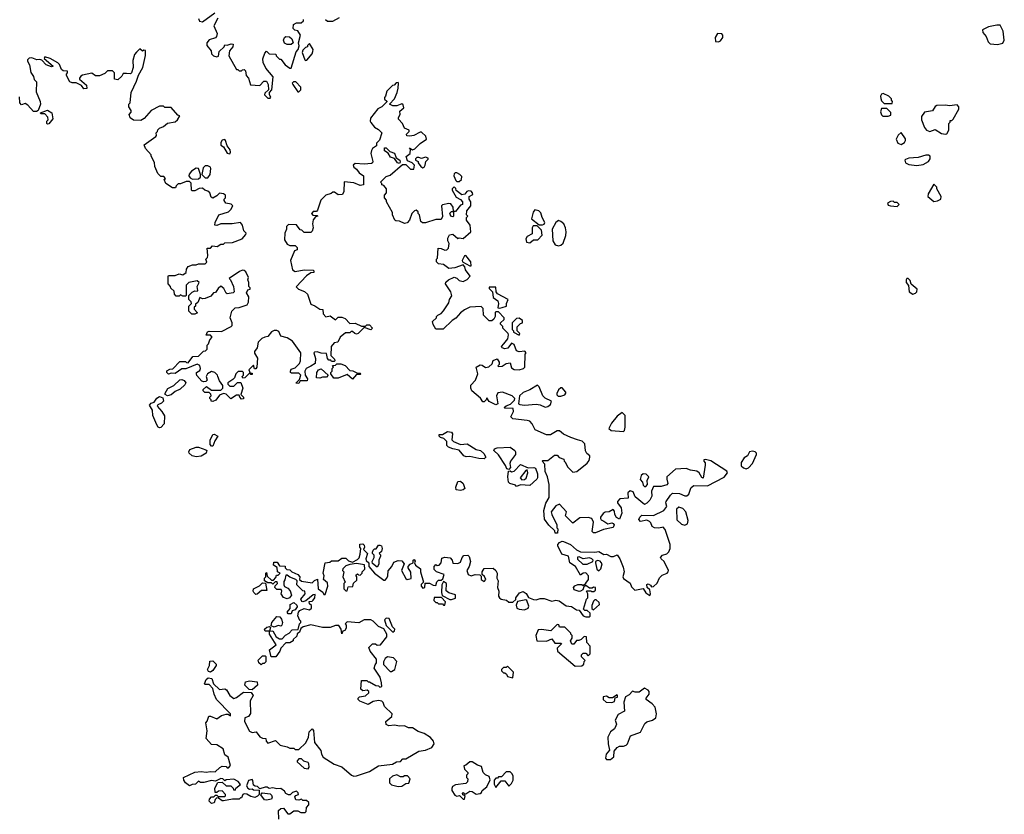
# Model space of a CAD drawing. Extents: x 2601477 to 2753313, y 449408 to 581029.
# Tile 182 of 203: x 2689502 to 2697057, y 523023 to 529123. Entities that reach past the tile are written whole.
import ezdxf

# ---------------------------------------------------------------- set-up
doc = ezdxf.new("R2010")
doc.units = 0

msp = doc.modelspace()

# ---------------------------------------------------------------- linework, layer by layer
at = {"layer": '0CON05XD'}
for points in [[(2690873, 529133), (2690881.7, 529111.7), (2690905, 529107.5), (2691000, 529175)], [(2691022.5, 529135), (2690992.5, 529075), (2691016.4, 529016.4), (2691013.3, 528995), (2691005, 528983.3), (2690955, 528967.5), (2690936.7, 528945), (2690937.5, 528925), (2690970, 528885), (2690975, 528860), (2690990, 528845), (2691015, 528837.5), (2691027, 528843), (2691031.7, 528878.3), (2691070, 528915), (2691075, 528930), (2691095, 528927.5), (2691123.6, 528936.4), (2691140, 528935), (2691137.5, 528915), (2691112.5, 528885), (2691107.5, 528845), (2691165, 528740), (2691175, 528740), (2691185, 528730), (2691205, 528730), (2691211.7, 528738.3), (2691225, 528740), (2691235, 528730), (2691240, 528695), (2691257.5, 528675), (2691273, 528623), (2691345, 528617.5), (2691375, 528650), (2691395, 528650), (2691407.5, 528625), (2691410, 528585), (2691381.7, 528558.3), (2691380, 528545), (2691405, 528520), (2691425, 528520), (2691428.3, 528528.3), (2691420, 528545), (2691420, 528565), (2691437.5, 528585), (2691447.5, 528685), (2691391.7, 528751.7), (2691370, 528795), (2691368.3, 528821.7), (2691383, 528867), (2691395, 528880), (2691415, 528860), (2691468.3, 528858.3), (2691470, 528845), (2691495, 528820), (2691505, 528820), (2691540, 528775), (2691575, 528750), (2691585, 528750), (2691623.6, 528876.4), (2691637.5, 528895), (2691647, 528923), (2691642.5, 528945), (2691656.2, 529005), (2691636.4, 529036.4), (2691613, 529043), (2691600, 529055), (2691602.5, 529085), (2691625, 529097.5), (2691661.7, 529098.3), (2691680, 529115), (2691680, 529125)], [(2691847.5, 529125), (2691865, 529112.5), (2691905, 529112.5), (2691955, 529140)], [(2697005, 528933.3), (2697045, 528942.5), (2697056.7, 528965), (2697046.7, 529035), (2697025, 529080), (2696998.3, 529081.7), (2696935, 529066.7), (2696890, 529045), (2696892.5, 529025), (2696916.7, 528995), (2696933.9, 528953.9), (2696947.5, 528937.5), (2697005, 528933.3)], [(2691585, 528932.5), (2691555, 528932.5), (2691533.6, 528943.6), (2691526.7, 528965), (2691533.6, 528986.4), (2691545, 528992.5), (2691571.7, 528991.7), (2691590, 528975), (2691600, 528945), (2691585, 528932.5)], [(2694865, 528952.5), (2694879.3, 528960.7), (2694896.7, 528985), (2694896.7, 529005), (2694890, 529015), (2694855, 529016.7), (2694837.5, 528985), (2694840, 528955), (2694865, 528952.5)], [(2692575, 528173.3), (2692622.5, 528205), (2692619.3, 528229.3), (2692585, 528260), (2692575, 528260), (2692527, 528233), (2692495, 528227.5), (2692471.7, 528231.7), (2692470, 528245), (2692490, 528265), (2692490, 528275), (2692455, 528290), (2692440, 528325), (2692408.3, 528358.3), (2692408.3, 528371.7), (2692422.5, 528395), (2692418.3, 528421.7), (2692450, 528445), (2692445, 528470), (2692435, 528477.5), (2692395, 528462.5), (2692365, 528462.5), (2692340, 528475), (2692377.5, 528515), (2692397.5, 528565), (2692407, 528597), (2692407.5, 528635), (2692405, 528640), (2692391.7, 528638.3), (2692375, 528620), (2692361.7, 528618.3), (2692320, 528575), (2692310, 528535), (2692300, 528525), (2692301.7, 528511.7), (2692318.3, 528498.3), (2692318.3, 528491.7), (2692280, 528455), (2692250.7, 528439.3), (2692193, 528367), (2692190, 528345), (2692195, 528332.5), (2692225, 528296.7), (2692255, 528280), (2692280, 528255), (2692261.7, 528198.3), (2692240, 528175), (2692240, 528155), (2692210, 528135), (2692200.7, 528119.3), (2692197.5, 528095), (2692212.5, 528035), (2692210, 528025), (2692201.7, 528018.3), (2692145, 528013.8), (2692075, 528020), (2692060, 528005), (2692065, 527990), (2692086.4, 527976.4), (2692107, 527947), (2692140, 527925), (2692140, 527855), (2692115, 527850), (2692065, 527870), (2691991.7, 527878.3), (2691990, 527805), (2691979.3, 527780.7), (2691945, 527777.5), (2691918.3, 527798.3), (2691905, 527800), (2691891.7, 527788.3), (2691850, 527775), (2691813, 527737), (2691788.3, 527661.7), (2691778.3, 527651.7), (2691755, 527650), (2691745, 527640), (2691740, 527635), (2691751.7, 527621.7), (2691785, 527620), (2691790, 527615), (2691771.7, 527608.3), (2691753, 527587), (2691747.5, 527555), (2691753.3, 527525), (2691745, 527500), (2691735, 527490), (2691685, 527490), (2691667, 527507), (2691655, 527510), (2691625, 527547.5), (2691565, 527550), (2691550, 527535), (2691550, 527515), (2691537.5, 527485), (2691533.9, 527433.9), (2691555, 527400), (2691575, 527390), (2691615, 527390), (2691630, 527375), (2691630, 527355), (2691611.7, 527348.3), (2691580, 527275), (2691595, 527202.5), (2691615, 527190), (2691685, 527202.5), (2691755, 527200), (2691760, 527195), (2691758.3, 527181.7), (2691735, 527180), (2691703.6, 527156.4), (2691623, 527073), (2691640, 527055), (2691687, 527037), (2691710, 527015), (2691735, 526940), (2691767, 526927), (2691805, 526900), (2691828.3, 526898.3), (2691830, 526865), (2691851.7, 526841.7), (2691885, 526850), (2691925, 526820), (2691945, 526840), (2691975, 526840), (2691998.3, 526828.3), (2692035, 526790), (2692075, 526792.5), (2692125, 526770), (2692155, 526770), (2692165, 526780), (2692185, 526780), (2692210, 526755), (2692195, 526742.5), (2692145, 526760), (2692100, 526715), (2692085, 526710), (2692073, 526713), (2692055, 526730), (2692045, 526730), (2692035, 526720), (2692001.7, 526718.3), (2691960, 526685), (2691942.5, 526647.5), (2691915, 526642.5), (2691892.5, 526615), (2691890, 526545), (2691918.3, 526518.3), (2691920, 526505), (2691915, 526500), (2691895, 526500), (2691888.3, 526508.3), (2691875, 526510), (2691863, 526523), (2691855, 526560), (2691815, 526562.5), (2691785, 526572.5), (2691765, 526570), (2691760, 526565), (2691771.7, 526521.7), (2691770, 526485), (2691735, 526462.5), (2691700, 526445), (2691690, 526425), (2691693, 526393), (2691710, 526365), (2691708.3, 526351.7), (2691655, 526350), (2691645, 526330), (2691621.7, 526331.7), (2691648.3, 526361.7), (2691660, 526395), (2691645, 526410), (2691588.3, 526408.3), (2691580, 526415), (2691580, 526425), (2691585, 526440), (2691615, 526450), (2691650, 526485), (2691657.5, 526505), (2691660, 526565), (2691596.4, 526656.4), (2691555, 526680), (2691505, 526692.5), (2691489.3, 526729.3), (2691475, 526737.5), (2691455, 526736.7), (2691434.1, 526725.9), (2691405, 526690), (2691383, 526687), (2691360, 526675), (2691333, 526647), (2691323.3, 526605), (2691302.5, 526575), (2691303.3, 526563.3), (2691327.5, 526525), (2691322.5, 526455), (2691315, 526442.5), (2691303.3, 526443.3), (2691295, 526470), (2691260, 526435), (2691270, 526410), (2691285, 526410), (2691285, 526400), (2691275, 526400), (2691265, 526410), (2691230, 526375), (2691215, 526370), (2691210, 526385), (2691220, 526395), (2691220, 526415), (2691211.7, 526421.7), (2691178.3, 526421.7), (2691160, 526405), (2691150, 526375), (2691138.3, 526361.7), (2691100, 526335), (2691100, 526325), (2691115, 526310), (2691145, 526310), (2691173, 526337), (2691198.3, 526338.3), (2691213.3, 526295), (2691200, 526245), (2691220, 526225), (2691218.3, 526211.7), (2691205, 526210), (2691190, 526225), (2691185, 526240), (2691165, 526240), (2691123, 526213), (2691085, 526247.5), (2691065, 526252.5), (2691035, 526240), (2691007, 526203), (2690985, 526192.5), (2690970, 526195), (2690970, 526205), (2690960, 526215), (2690960, 526225), (2690970, 526235), (2690968.3, 526248.3), (2690955, 526260), (2690921.7, 526261.7), (2690910, 526275), (2690910, 526285), (2690935, 526307.5), (2690975, 526280), (2691045, 526280), (2691060, 526295), (2691060, 526315), (2691035, 526350), (2691023.3, 526383.3), (2691020, 526395), (2691000, 526415), (2690975, 526423.3), (2690944.2, 526405), (2690933.3, 526385), (2690940, 526355), (2690930, 526345), (2690915, 526342.5), (2690899.3, 526349.3), (2690862, 526392), (2690857.8, 526405), (2690858.6, 526415), (2690885, 526430), (2690890, 526445), (2690885, 526468.8), (2690865, 526478.8), (2690776.4, 526443.6), (2690745, 526442.5), (2690695, 526407.5), (2690665, 526410), (2690645, 526402.5), (2690630, 526415), (2690631.7, 526428.3), (2690655, 526440), (2690678.3, 526441.7), (2690731.7, 526498.3), (2690775, 526500), (2690781.7, 526491.7), (2690795, 526490), (2690831.7, 526538.3), (2690875, 526540), (2690911.7, 526578.3), (2690928.3, 526581.7), (2690940, 526595), (2690940, 526625), (2690950, 526635), (2690960, 526665), (2690980, 526685), (2690965, 526700), (2690931.7, 526701.7), (2690943.6, 526726.4), (2690955, 526732.5), (2691051.7, 526728.3), (2691125, 526767.5), (2691132.5, 526775), (2691132.5, 526795), (2691117.5, 526835), (2691130, 526885), (2691155, 526910), (2691185, 526912.5), (2691247.5, 526935), (2691257.5, 526955), (2691260, 526995), (2691242.5, 527025), (2691251.7, 527048.3), (2691270, 527055), (2691270, 527065), (2691260, 527075), (2691260, 527105), (2691252.5, 527125), (2691257.5, 527145), (2691238.3, 527188.3), (2691225, 527197.5), (2691210.7, 527199.3), (2691189.3, 527190.7), (2691110, 527135), (2691120, 527125), (2691142.5, 527075), (2691147.5, 527035), (2691140, 527025), (2691095, 527017.5), (2691085, 527022.5), (2691068.3, 527058.3), (2691045, 527077.5), (2691025, 527060), (2691005, 527030), (2690990, 527025), (2690968.3, 527001.7), (2690925, 526982.5), (2690905, 526980), (2690885, 526990), (2690868.3, 526951.7), (2690851.7, 526938.3), (2690850, 526925), (2690840, 526915), (2690841.7, 526901.7), (2690867, 526873), (2690846.4, 526863.6), (2690823.6, 526863.6), (2690800, 526885), (2690800, 526925), (2690820, 526945), (2690818.3, 526958.3), (2690800, 526975), (2690800, 527005), (2690825, 527032.5), (2690845, 527042.5), (2690865, 527040), (2690870, 527045), (2690862.5, 527075), (2690880, 527105), (2690865, 527117.5), (2690800, 527105), (2690780, 527085), (2690780, 527005), (2690775, 527000), (2690755, 527000), (2690735, 527010), (2690725, 527000), (2690701.7, 527001.7), (2690690, 527015), (2690688.3, 527038.3), (2690661.7, 527061.7), (2690660, 527075), (2690640, 527095), (2690640, 527155), (2690645, 527160), (2690695, 527160), (2690725, 527172.5), (2690755, 527163.8), (2690778.3, 527181.7), (2690783, 527207), (2690795, 527227.5), (2690828.3, 527241.7), (2690855, 527240), (2690875, 527250), (2690925, 527250), (2690938.3, 527261.7), (2690930, 527285), (2690942.5, 527297.5), (2690946.1, 527313.9), (2690941.7, 527368.3), (2690965, 527370), (2690982.5, 527387.5), (2691017, 527383), (2691045, 527400), (2691065, 527400), (2691075, 527410), (2691135, 527412.5), (2691208.3, 527441.7), (2691237, 527473), (2691240, 527485), (2691223, 527503), (2691212.5, 527545), (2691197, 527567), (2691133, 527557), (2691045, 527556.7), (2691015, 527542.5), (2691000, 527545), (2691003, 527567), (2691030, 527625), (2691105, 527647.5), (2691122.5, 527665), (2691137.5, 527695), (2691125, 527707.5), (2691083.6, 527713.6), (2691070, 527735), (2691070, 527745), (2691080, 527755), (2691080, 527775), (2691067, 527787), (2691035, 527790), (2691015, 527770), (2690985, 527752.5), (2690971.7, 527761.7), (2690960, 527795), (2690945, 527807.5), (2690923, 527813), (2690905, 527830), (2690878.3, 527828.3), (2690845, 527810), (2690825, 527810), (2690820, 527815), (2690817, 527867), (2690805, 527880), (2690778.3, 527881.7), (2690735, 527862.5), (2690718.3, 527861.7), (2690701.7, 527848.3), (2690698.3, 527831.7), (2690675, 527832.5), (2690623.3, 527865), (2690610, 527895), (2690620, 527905), (2690608.3, 527918.3), (2690585, 527920), (2690561.7, 527941.7), (2690540, 527995), (2690536.4, 528026.4), (2690510, 528075), (2690510, 528085), (2690467.5, 528135), (2690458.3, 528161.7), (2690547.5, 528225), (2690552.5, 528235), (2690550, 528255), (2690560, 528265), (2690561.7, 528278.3), (2690575, 528290), (2690605, 528302.5), (2690635, 528327.5), (2690695, 528340), (2690712.5, 528355), (2690730, 528385), (2690715, 528390), (2690665, 528450), (2690635, 528447.5), (2690615, 528450), (2690605, 528460), (2690575, 528460), (2690510, 528425), (2690456.4, 528363.6), (2690431.7, 528348.3), (2690375, 528352.5), (2690350.7, 528370.7), (2690342.5, 528395), (2690357, 528413), (2690357.5, 528425), (2690340, 528455), (2690340, 528475), (2690350, 528485), (2690357, 528563), (2690399.5, 528650.5), (2690414.1, 528695.9), (2690446.2, 528755), (2690467, 528847), (2690467.5, 528887.5), (2690455, 528890), (2690445, 528880), (2690425, 528900), (2690397, 528873), (2690382.5, 528855), (2690370.7, 528809.3), (2690372.5, 528755), (2690360, 528715), (2690353, 528707), (2690320.7, 528710.7)], [(2691695, 528810), (2691705, 528812.5), (2691745, 528860), (2691751.7, 528878.3), (2691752.5, 528895), (2691725, 528940), (2691710, 528925), (2691710, 528915), (2691695, 528910), (2691675, 528890), (2691668.3, 528871.7), (2691690, 528815), (2691695, 528810)], [(2690320.7, 528710.7), (2690295, 528710), (2690285, 528690), (2690255, 528660), (2690230, 528665), (2690230, 528715), (2690215, 528730), (2690175, 528730), (2690155, 528710), (2690115, 528692.5), (2690083, 528693), (2690055, 528712.5), (2689985, 528697.5), (2689970.7, 528689.3), (2689960, 528675), (2689960, 528665), (2690015, 528620), (2690017.5, 528595), (2689995, 528592.5), (2689976.7, 528616.7), (2689957, 528627), (2689935, 528637.5), (2689905, 528637.5), (2689887, 528647), (2689860, 528695), (2689860, 528705), (2689870, 528715), (2689868.3, 528728.3), (2689835, 528730), (2689821.7, 528741.7), (2689808.3, 528778.3), (2689795, 528792.5), (2689735.9, 528825.9), (2689695, 528837.5), (2689690, 528825), (2689760, 528765), (2689745, 528760), (2689705, 528777.5), (2689671.7, 528811.7), (2689656.7, 528816.7), (2689633.9, 528813.9), (2689595, 528828.8), (2689575, 528826.7), (2689562.5, 528815), (2689562.5, 528805), (2689577.5, 528775), (2689588.3, 528718.3), (2689607, 528687), (2689613, 528663), (2689630, 528645), (2689628.3, 528568.3), (2689660, 528495), (2689662.5, 528475), (2689643.3, 528426.7), (2689631.7, 528418.3), (2689608.3, 528418.3), (2689565, 528467.5), (2689545, 528480), (2689515, 528470), (2689502.5, 528485), (2689501.7, 528531.7)], [(2691645, 528570), (2691660, 528585), (2691660, 528605), (2691620, 528645), (2691603, 528647), (2691593.3, 528636.7), (2691597.5, 528625), (2691635, 528570), (2691645, 528570)], [(2696195, 528480), (2696200, 528495), (2696190, 528505), (2696190, 528515), (2696170, 528535), (2696127, 528557), (2696115, 528550), (2696107.5, 528535), (2696108.3, 528518.3), (2696115, 528500), (2696135, 528480), (2696195, 528480)], [(2696605, 528243.8), (2696615, 528247.5), (2696630, 528275), (2696630, 528325), (2696640, 528335), (2696641.7, 528348.3), (2696655, 528350), (2696665, 528360), (2696707.5, 528435), (2696707.5, 528455), (2696695, 528470), (2696635, 528462.5), (2696605, 528467.5), (2696540, 528465), (2696525, 528457.5), (2696506.1, 528423.9), (2696445, 528413.3), (2696420.5, 528379.5), (2696421.2, 528355), (2696443.8, 528295), (2696460, 528275), (2696486, 528264), (2696525, 528280), (2696575, 528250), (2696605, 528243.8)], [(2689715, 528320), (2689710, 528325), (2689710, 528345), (2689720, 528355), (2689717.5, 528375), (2689695, 528400), (2689665, 528400), (2689661.7, 528408.3), (2689715, 528427.5), (2689748.3, 528408.3), (2689757, 528363), (2689725, 528322.5), (2689715, 528320)], [(2696165, 528382.5), (2696185, 528390), (2696185, 528410), (2696155, 528440), (2696115, 528440), (2696107.5, 528415), (2696113.6, 528393.6), (2696125, 528383.3), (2696165, 528382.5)], [(2696265, 528164), (2696289.7, 528180.3), (2696298.8, 528195), (2696297.7, 528207.7), (2696265, 528257.5), (2696242.7, 528237.3), (2696226.2, 528205), (2696238.8, 528175), (2696265, 528164)], [(2691115, 528093.8), (2691120, 528105), (2691116.2, 528125), (2691093.3, 528153.3), (2691080, 528195), (2691075, 528202.5), (2691055, 528197.5), (2691045, 528180), (2691045, 528160), (2691066.7, 528146.7), (2691095, 528097.5), (2691115, 528093.8)], [(2693050, 524885), (2693065, 524910), (2693135, 524912.5), (2693156.1, 524896.1), (2693166.7, 524875), (2693162.5, 524835), (2693172.5, 524815), (2693167.5, 524765), (2693177.5, 524735), (2693177, 524697), (2693182.5, 524685), (2693196.1, 524676.1), (2693237, 524667), (2693255, 524652.5), (2693287, 524653), (2693307.5, 524672.5), (2693310, 524685), (2693337, 524723), (2693365, 524733.3), (2693388.8, 524718.8), (2693405, 524686.7), (2693445, 524672.5), (2693465, 524670), (2693495, 524680), (2693525, 524680), (2693585, 524660), (2693615, 524667.5), (2693641.7, 524661.7), (2693693.8, 524623.8), (2693735, 524617.5), (2693773, 524593), (2693795, 524590), (2693825, 524547.5), (2693845, 524540), (2693875, 524540), (2693880, 524545), (2693878.3, 524568.3), (2693857, 524587), (2693838.3, 524588.3), (2693828.3, 524598.3), (2693850, 524675), (2693860, 524685), (2693860, 524715), (2693850, 524735), (2693855, 524740), (2693885, 524740), (2693893, 524733), (2693907, 524733), (2693920, 524745), (2693920, 524765), (2693905, 524767.5), (2693895, 524760), (2693875, 524760), (2693845, 524780), (2693831.7, 524768.3), (2693823, 524747), (2693803.9, 524736.1), (2693795, 524733.3), (2693757, 524747), (2693750, 524765), (2693761.7, 524778.3), (2693785, 524787.5), (2693815, 524787.5), (2693825, 524780), (2693845, 524797.5), (2693866.2, 524825), (2693866.2, 524855), (2693845, 524876.7), (2693826.4, 524873.6), (2693805, 524860), (2693766.4, 524926.4), (2693722.5, 524955), (2693712.5, 525005), (2693660.7, 525020.7), (2693630, 525085), (2693630, 525095), (2693645, 525110), (2693665, 525120), (2693675, 525117.5), (2693727.5, 525095), (2693775, 525052.5), (2693805, 525037.5), (2693913.9, 525036.1), (2693945, 525041.2), (2693985, 525017.5), (2694005, 525020), (2694037, 525003), (2694057, 525003), (2694086.1, 525016.1), (2694107.5, 524985), (2694131.7, 524921.7), (2694140, 524885), (2694130, 524845), (2694135, 524832.5), (2694186.4, 524796.4), (2694195, 524770), (2694223, 524743), (2694285, 524757.5), (2694305, 524722.5), (2694337, 524703), (2694342.5, 524715), (2694336.7, 524746.7), (2694317.5, 524765), (2694313.6, 524786.4), (2694325, 524792.5), (2694343, 524783), (2694350, 524770), (2694365, 524772.5), (2694393, 524797), (2694411.7, 524838.3), (2694431.7, 524858.3), (2694470, 524875), (2694477.5, 524885), (2694480, 524895), (2694447.5, 524965), (2694423.6, 524983.6), (2694420, 524995), (2694435, 525012.5), (2694467, 525023), (2694483, 525037), (2694493.3, 525065), (2694493.6, 525093.6), (2694455, 525210), (2694438.3, 525228.3), (2694405, 525220), (2694373.6, 525223.6), (2694355, 525232.5), (2694345, 525260), (2694335, 525270), (2694315, 525280), (2694265, 525270), (2694253, 525287), (2694260, 525305), (2694275, 525320), (2694365, 525316.2), (2694445, 525356.2), (2694466.7, 525385), (2694460, 525415), (2694463.3, 525425), (2694495, 525473.3), (2694511.7, 525488.3), (2694565, 525486), (2694605, 525467.5), (2694621.7, 525468.3), (2694635, 525480), (2694648.3, 525518.3), (2694655, 525532.5), (2694675, 525546.7), (2694780, 525545), (2694908.1, 525611.9), (2694933.3, 525645), (2694928, 525658), (2694805, 525736.7), (2694765, 525747.5), (2694750, 525745), (2694750, 525735), (2694761.7, 525721.7), (2694762.5, 525702.5), (2694745, 525602.5), (2694735, 525610), (2694716.2, 525645), (2694697.8, 525657.8), (2694650, 525665), (2694615, 525678.8), (2694535, 525672.5), (2694468.6, 525615), (2694467.1, 525595), (2694476.2, 525563.8), (2694468.3, 525551.7), (2694425, 525540), (2694365, 525540), (2694350, 525505), (2694353.3, 525465), (2694336.7, 525435), (2694315, 525412.5), (2694295, 525402.5), (2694225, 525460), (2694209.3, 525499.3), (2694185, 525507.5), (2694168.3, 525491.7), (2694170, 525450), (2694106.1, 525443.9), (2694088.8, 525425), (2694088.8, 525415), (2694117.5, 525375), (2694120.8, 525335), (2694105, 525290), (2694080.6, 525300.6), (2694068, 525325), (2694065, 525350), (2694055, 525362.5), (2694025, 525346.2), (2693995, 525343.3), (2693978.3, 525331.7), (2693957.5, 525305), (2693957.5, 525295), (2693963.6, 525283.6), (2693983, 525273), (2694015, 525252.5), (2694045, 525260), (2694055, 525256.7), (2694063.3, 525245), (2694056.7, 525225), (2693980.8, 525209.2), (2693920, 525185), (2693904, 525184), (2693893.3, 525195), (2693903.8, 525265), (2693892.9, 525292.9), (2693865, 525302.5), (2693800.9, 525299.1), (2693745, 525257.5), (2693690, 525315), (2693696.7, 525345), (2693645, 525403.3), (2693615, 525390), (2693580, 525345), (2693584, 525325), (2693623.3, 525245), (2693622.5, 525222.5), (2693630, 525215), (2693628.3, 525181.7), (2693611.7, 525181.7), (2693608.3, 525198.3), (2693562, 525242), (2693529.5, 525289.5), (2693524.3, 525355), (2693538.3, 525411.7), (2693563.8, 525455), (2693563.9, 525553.9), (2693551.2, 525615), (2693533.3, 525655), (2693531.7, 525711.7), (2693510, 525735), (2693515, 525740), (2693555, 525740), (2693605, 525780), (2693625, 525780), (2693641.7, 525761.7), (2693678.3, 525748.3), (2693680, 525735), (2693688.3, 525728.3), (2693705, 525690), (2693745, 525650), (2693776.1, 525653.9), (2693855, 525717.5), (2693870.7, 525739.3), (2693877.5, 525765), (2693877.5, 525775), (2693852.3, 525792.3), (2693842.3, 525812.3), (2693838.3, 525868.3), (2693818.8, 525888.8), (2693781.7, 525898.3), (2693730, 525915), (2693675, 525942.5), (2693645, 525967.5), (2693625, 525967.5), (2693575, 525936), (2693545, 525936), (2693457.5, 525975), (2693435, 526020), (2693415, 526040), (2693395, 526047.5), (2693285, 526060), (2693270, 526075), (2693290, 526115), (2693288.3, 526138.3), (2693225, 526140), (2693220, 526145), (2693235, 526160), (2693268.3, 526171.7), (2693298.3, 526201.7), (2693300, 526215), (2693280, 526235), (2693207, 526263), (2693171.7, 526258.3), (2693160, 526235), (2693170, 526175), (2693155, 526167.5), (2693105, 526192.5), (2693085, 526220), (2693080, 526205), (2693065, 526190), (2693055, 526190), (2693036.7, 526216.7), (2692970, 526275), (2692962.5, 526295), (2692963, 526317), (2693000, 526355), (2693017.5, 526405), (2693003.8, 526455), (2693035, 526472.5), (2693051.7, 526471.7), (2693075, 526452.5), (2693101.7, 526458.3), (2693128.3, 526481.7), (2693133.6, 526506.4), (2693165, 526520), (2693180, 526495), (2693180, 526475), (2693170, 526465), (2693175, 526460), (2693205, 526462.5), (2693235, 526482.5), (2693265, 526490), (2693275, 526450), (2693295, 526438.8), (2693335, 526434.2), (2693367.5, 526445), (2693377.5, 526455), (2693380, 526555), (2693387.5, 526565), (2693378.3, 526578.3), (2693335, 526572.5), (2693315, 526580), (2693295, 526630), (2693275, 526640), (2693248.3, 526601.7), (2693225, 526596.2), (2693203, 526603), (2693200, 526615), (2693216.7, 526635), (2693247, 526673), (2693252.5, 526705), (2693250, 526715), (2693210, 526755), (2693208.3, 526768.3), (2693190, 526785), (2693190, 526795), (2693218.3, 526821.7), (2693220, 526835), (2693175, 526880), (2693155, 526880), (2693150, 526875), (2693150, 526845), (2693140, 526825), (2693125, 526810), (2693105, 526810), (2693060, 526855), (2693057, 526907), (2693041.7, 526921.7), (2692955, 526916.7), (2692915, 526896.7), (2692885, 526872.5), (2692849.3, 526830.7), (2692820, 526815), (2692751.7, 526748.3), (2692695, 526747.5), (2692673.6, 526783.6), (2692670, 526805), (2692700, 526835), (2692700, 526845), (2692710, 526855), (2692735, 526867.5), (2692755, 526887.5), (2692795, 526950), (2692800, 526975), (2692817, 527003), (2692810, 527035), (2692770, 527095), (2692771.7, 527108.3), (2692793, 527127), (2692835, 527147.5), (2692855, 527140), (2692875, 527120), (2692905, 527112.5), (2692935, 527127.5), (2692957.5, 527155), (2692921.7, 527201.7), (2692917, 527227), (2692905, 527240), (2692841.7, 527218.3), (2692795, 527212.5), (2692755, 527242.5), (2692715, 527250), (2692700, 527265), (2692700, 527285), (2692707.5, 527292.5), (2692711.7, 527368.3), (2692737, 527367), (2692765, 527352.5), (2692780, 527355), (2692791.7, 527368.3), (2692797.5, 527405), (2692786.7, 527425), (2692786, 527445), (2692799.2, 527470.8), (2692825, 527476.2), (2692865, 527442.5), (2692875, 527447.5), (2692905, 527442.5), (2692962.5, 527495), (2692957.5, 527545), (2692930, 527585), (2692930, 527605), (2692940, 527615), (2692930, 527625), (2692932.5, 527655), (2692962.5, 527695), (2692962.5, 527725), (2692950, 527745), (2692950, 527765), (2692978.3, 527781.7), (2692977.5, 527795), (2692965, 527807.5), (2692945, 527810), (2692932.5, 527805), (2692916.7, 527783.3), (2692895, 527777.5), (2692851.7, 527811.7), (2692848.3, 527828.3), (2692835, 527840), (2692820, 527825), (2692820, 527815), (2692850.7, 527760.7), (2692885, 527742.5), (2692900, 527725), (2692900, 527705), (2692885, 527700), (2692845, 527650), (2692830, 527650), (2692830, 527615), (2692825, 527610), (2692810, 527615), (2692802.5, 527637.5), (2692815, 527650), (2692830, 527650), (2692827.5, 527685), (2692809.3, 527709.3), (2692795, 527712.5), (2692745, 527702.5), (2692737.5, 527695), (2692746.7, 527613.3), (2692735, 527590), (2692695, 527590), (2692615, 527562.5), (2692593, 527563), (2692580, 527575), (2692570, 527625), (2692560, 527635), (2692558.3, 527648.3), (2692545, 527660), (2692530, 527655), (2692510, 527635), (2692492.5, 527585), (2692475, 527562.5), (2692455, 527557.5), (2692415, 527577.5), (2692388.3, 527578.3), (2692380, 527585), (2692362.5, 527625), (2692361.7, 527641.7), (2692317.5, 527725), (2692317, 527737), (2692300, 527755), (2692300, 527775), (2692317, 527793), (2692317.5, 527825), (2692295, 527850), (2692280, 527855), (2692280, 527865), (2692270, 527875), (2692315, 527920), (2692345, 527930), (2692438.3, 528011.7), (2692465, 528010), (2692500, 527975), (2692526.7, 527975), (2692532.5, 528005), (2692513.6, 528023.6), (2692478.6, 528038.6), (2692468.3, 528071.7), (2692497.5, 528095), (2692500, 528130), (2692491.7, 528138.3), (2692517, 528123), (2692535, 528132.5), (2692575, 528173.3)], [(2692415, 528020), (2692400, 528025), (2692377.5, 528057.5), (2692347, 528067), (2692328.3, 528098.3), (2692300, 528115), (2692301.7, 528138.3), (2692315, 528140), (2692341.7, 528111.7), (2692377.7, 528097.7), (2692391.7, 528061.7), (2692420, 528045), (2692421.7, 528028.3), (2692415, 528020)], [(2696385, 528004.6), (2696435, 528010), (2696476.2, 528035), (2696488.8, 528055), (2696487.5, 528075), (2696475, 528082.5), (2696455, 528082.5), (2696396.1, 528063.9), (2696325, 528060), (2696299.3, 528050.7), (2696293.3, 528045), (2696297.5, 528025), (2696325, 528012.5), (2696385, 528004.6)], [(2690945, 527910), (2690963.3, 527935), (2690969.3, 527979.3), (2690965, 527990), (2690945, 528000), (2690925, 528000), (2690910, 527985), (2690900, 527935), (2690925, 527910), (2690945, 527910)], [(2692595, 527986.7), (2692605, 527991.2), (2692613.3, 528005), (2692617.5, 528035), (2692635, 528052.5), (2692635, 528060), (2692616.4, 528066.4), (2692585, 528056.7), (2692565, 528066.2), (2692550, 528065), (2692540, 528055), (2692540, 528045), (2692560, 528035), (2692560, 528025), (2692580, 527995), (2692595, 527986.7)], [(2690828.3, 527898.3), (2690875, 527902.5), (2690890, 527915), (2690890, 527935), (2690875, 527980), (2690855, 527982.5), (2690820.7, 527959.3), (2690801.7, 527938.3), (2690800, 527925), (2690810, 527910), (2690828.3, 527898.3)], [(2692875, 527880), (2692892.5, 527895), (2692895, 527920), (2692880, 527935), (2692855, 527947.5), (2692843, 527947), (2692835, 527940), (2692833.3, 527925), (2692848.3, 527888.3), (2692855, 527880), (2692875, 527880)], [(2696515, 527727.5), (2696545, 527732.5), (2696570, 527745), (2696572.5, 527765), (2696540, 527825), (2696538.3, 527838.3), (2696515, 527860), (2696472.5, 527785), (2696470, 527765), (2696515, 527727.5)], [(2696235, 527690), (2696250, 527705), (2696235, 527720), (2696215, 527720), (2696205, 527730), (2696183, 527727), (2696160, 527715), (2696165, 527700), (2696183, 527693), (2696235, 527690)], [(2693513, 527547), (2693525, 527552.5), (2693532.5, 527565), (2693511.2, 527605), (2693500.7, 527640.7), (2693485, 527656.7), (2693455, 527662.5), (2693441.2, 527645), (2693430, 527595), (2693488.3, 527548.3), (2693513, 527547)], [(2693415, 527410), (2693445, 527432.5), (2693477, 527433), (2693511.7, 527468.3), (2693506.1, 527506.1), (2693471.7, 527541.7), (2693440.7, 527539.3), (2693433.3, 527525), (2693435, 527480), (2693395, 527457.5), (2693385, 527440), (2693390, 527415), (2693415, 527410)], [(2693635, 527387.5), (2693655, 527392.5), (2693671.7, 527408.3), (2693692.5, 527465), (2693693.8, 527495), (2693690, 527525), (2693675.8, 527555.8), (2693655, 527573.8), (2693635, 527581.2), (2693616.2, 527565), (2693587.5, 527515), (2693593.3, 527425), (2693610, 527395), (2693635, 527387.5)], [(2692965, 527233.3), (2692963.3, 527265), (2692925, 527312.5), (2692915, 527310), (2692897.5, 527275), (2692900, 527265), (2692955, 527233.3), (2692965, 527233.3)], [(2696355, 527016.7), (2696375, 527023.3), (2696386.7, 527035), (2696387.5, 527055), (2696341.7, 527091.7), (2696335, 527120), (2696320, 527135), (2696310, 527135), (2696303.6, 527126.4), (2696303.3, 527105), (2696322.5, 527082.5), (2696326.7, 527035), (2696355, 527016.7)], [(2693185, 526907.5), (2693205, 526913.3), (2693236.7, 526923.3), (2693236.7, 526945), (2693250, 526975), (2693168.8, 527018.8), (2693158.8, 527035), (2693155, 527070), (2693105, 527070), (2693105, 527060), (2693128.8, 527035), (2693135, 526990), (2693170, 526965), (2693176.7, 526945), (2693171.7, 526911.7), (2693185, 526907.5)], [(2693335, 526702.5), (2693340, 526715), (2693320, 526735), (2693320, 526765), (2693345, 526790), (2693360, 526795), (2693360, 526815), (2693335, 526832.5), (2693315, 526830), (2693280, 526795), (2693280, 526745), (2693290, 526735), (2693290, 526725), (2693335, 526702.5)], [(2691805, 526370), (2691780, 526375), (2691782.5, 526415), (2691793.6, 526436.4), (2691815, 526442.5), (2691870, 526395), (2691855, 526380), (2691825, 526380), (2691805, 526370)], [(2692055, 526362.5), (2692015, 526400), (2691945, 526370), (2691911.7, 526371.7), (2691890, 526405), (2691890, 526415), (2691900, 526425), (2691900, 526445), (2691910, 526455), (2691901.7, 526468.3), (2691925, 526470), (2691935, 526480), (2691965, 526480), (2691998.3, 526468.3), (2692035, 526430), (2692057, 526427), (2692095, 526410), (2692115, 526410), (2692120, 526405), (2692115, 526400), (2692085, 526400), (2692055, 526362.5)], [(2690635, 526235.6), (2690618.6, 526245), (2690618.1, 526255), (2690638, 526292), (2690684.4, 526315), (2690730.5, 526359.5), (2690745, 526362.2), (2690765, 526354.4), (2690777.1, 526335), (2690770.2, 526319.8), (2690733.7, 526286.3), (2690695, 526268.5), (2690665, 526243.8), (2690635, 526235.6)], [(2693535, 526147.5), (2693555, 526152.5), (2693575, 526170), (2693582.5, 526195), (2693535, 526218.8), (2693515, 526236.7), (2693488.8, 526305), (2693475, 526316.7), (2693417.2, 526282.8), (2693365, 526262), (2693336.7, 526235), (2693330, 526175), (2693338.3, 526168.3), (2693375, 526163.8), (2693465, 526171.2), (2693495.8, 526165.8), (2693535, 526147.5)], [(2693633, 526233), (2693655, 526233.3), (2693685, 526242.5), (2693692.5, 526255), (2693692.5, 526265), (2693665, 526297.5), (2693655, 526297.5), (2693635, 526282.5), (2693623, 526253), (2693623, 526243), (2693633, 526233)], [(2690575, 525990), (2690565, 525996.2), (2690553.3, 526013.3), (2690524, 526085), (2690522, 526125), (2690498.8, 526165), (2690511.7, 526178.3), (2690535, 526186.2), (2690553.5, 526216.5), (2690575, 526229.4), (2690599.4, 526219.4), (2690604.3, 526195), (2690591.1, 526178.9), (2690563.2, 526166.8), (2690558, 526155), (2690593.8, 526115), (2690613, 526083), (2690609.3, 526020.7), (2690585, 525992.5), (2690575, 525990)], [(2694135, 525962.5), (2694141.7, 525968.3), (2694146.7, 525995), (2694147.5, 526085), (2694125, 526107.5), (2694085, 526080), (2694043.9, 526026.1), (2694022.5, 525985), (2694040.7, 525970.7), (2694135, 525962.5)], [(2693065, 525752.5), (2693025, 525753.8), (2692955, 525770), (2692927, 525767), (2692910, 525775), (2692875, 525817.5), (2692825, 525827.5), (2692791.7, 525841.7), (2692780, 525855), (2692780, 525885), (2692757, 525907), (2692730, 525915), (2692720, 525925), (2692721.7, 525938.3), (2692745, 525940), (2692785, 525962.5), (2692815, 525957.5), (2692822.5, 525945), (2692818.3, 525898.3), (2692830, 525885), (2692885, 525862.5), (2692936.4, 525866.4), (2693005, 525822.5), (2693037, 525817), (2693063, 525793), (2693077.5, 525765), (2693065, 525752.5)], [(2690985, 525850), (2690975, 525850), (2690963.3, 525863.3), (2690962.5, 525895), (2690985, 525940), (2690995, 525942.5), (2691022.5, 525925), (2690999.3, 525890.7), (2690985, 525850)], [(2690855, 525767.5), (2690825, 525776.2), (2690803.3, 525795), (2690800, 525805), (2690806.4, 525823.6), (2690855, 525842.5), (2690875, 525842.5), (2690930.7, 525820.7), (2690937.5, 525815), (2690933.3, 525795), (2690895, 525772), (2690855, 525767.5)], [(2693255, 525670), (2693240, 525675), (2693230.7, 525700.7), (2693175, 525783.3), (2693140, 525815), (2693145, 525830), (2693165, 525837.5), (2693265, 525842.5), (2693300, 525815), (2693306.7, 525805), (2693306.7, 525785), (2693267.5, 525735), (2693263.3, 525715), (2693267.5, 525685), (2693255, 525670)], [(2695075, 525674.3), (2695095, 525683.1), (2695124.4, 525715), (2695156, 525785), (2695156.2, 525795), (2695145.6, 525805.6), (2695125, 525811.4), (2695101.2, 525805), (2695086, 525775), (2695061.3, 525758.7), (2695037.5, 525725), (2695038.6, 525698.6), (2695055, 525682), (2695075, 525674.3)], [(2693315, 525540), (2693305, 525550), (2693262.5, 525562.5), (2693251.7, 525571.7), (2693247.5, 525615), (2693251.7, 525658.3), (2693265, 525660), (2693275, 525652.5), (2693295, 525657.5), (2693345, 525707.5), (2693403.3, 525683.3), (2693445.7, 525685.7), (2693460, 525680), (2693475.8, 525635.8), (2693476, 525605), (2693468.8, 525595), (2693415, 525546.7), (2693345, 525552.5), (2693315, 525540)], [(2693355, 525590), (2693375, 525592.5), (2693387, 525603), (2693401.2, 525645), (2693395, 525667.5), (2693385, 525663.3), (2693343, 525607), (2693355, 525590)], [(2692885, 525508.8), (2692850, 525515), (2692847.5, 525535), (2692865, 525577.5), (2692885, 525580), (2692905, 525562.5), (2692916.7, 525525), (2692905, 525513.8), (2692885, 525508.8)], [(2694305, 525540), (2694320, 525555), (2694317.5, 525585), (2694328.8, 525615), (2694307.5, 525635), (2694285, 525635.8), (2694271.2, 525625), (2694263.6, 525593.6), (2694281.7, 525571.7), (2694285, 525550), (2694295, 525540), (2694305, 525540)], [(2694605, 525243.3), (2694625.8, 525254.2), (2694630.5, 525279.5), (2694613.3, 525345), (2694590.7, 525370.7), (2694558.3, 525381.7), (2694542.5, 525365), (2694543, 525283), (2694579.3, 525249.3), (2694605, 525243.3)], [(2691701.7, 523128.3), (2691675, 523130), (2691665, 523140), (2691645, 523132.5), (2691620, 523135), (2691612.5, 523157.5), (2691621.7, 523168.3), (2691640, 523175), (2691638.3, 523188.3), (2691625, 523200), (2691595, 523190), (2691577, 523173), (2691565, 523172.5), (2691545, 523182.5), (2691535, 523200), (2691505, 523222.5), (2691475, 523220), (2691445, 523226.7), (2691415, 523222.5), (2691401.7, 523231.7), (2691385, 523232.5), (2691345, 523220), (2691327, 523237), (2691308.3, 523238.3), (2691297, 523247), (2691291.7, 523281.7), (2691285, 523290), (2691257, 523283), (2691243, 523243), (2691253.6, 523223.6), (2691265, 523217.5), (2691285, 523220), (2691295, 523212.5), (2691338.3, 523208.3), (2691340, 523175), (2691327, 523163), (2691305, 523152.5), (2691275, 523160), (2691245, 523177.5), (2691225, 523180), (2691213.3, 523176.7), (2691205, 523150), (2691195, 523150), (2691185, 523140), (2691135, 523140), (2691065, 523127.5), (2691055, 523127.5), (2691028.3, 523148.3), (2691015, 523150), (2691003, 523137), (2690995, 523112.5), (2690975, 523107.5), (2690956.7, 523125), (2690959.3, 523140.7), (2690975, 523157.5), (2690991.7, 523158.3), (2691005, 523170), (2691015, 523170), (2691025, 523160), (2691075, 523160), (2691080, 523165), (2691080, 523175), (2691055, 523202.5), (2691028.3, 523201.7), (2691015, 523190), (2691001.7, 523191.7), (2691000, 523225), (2691021.7, 523268.3), (2691055, 523270), (2691085, 523242.5), (2691121.7, 523241.7), (2691140, 523225), (2691141.7, 523211.7), (2691155, 523210), (2691160, 523225), (2691197, 523253), (2691177.5, 523275), (2691145, 523292.5), (2691085, 523287.5), (2691075, 523280), (2691060, 523295), (2691045, 523297.5), (2691005, 523277.5), (2690975, 523282.5), (2690915, 523267.5), (2690888.3, 523268.3), (2690875, 523277.5), (2690850, 523255), (2690825, 523252.5), (2690805, 523242.5), (2690773.9, 523263.9), (2690762.5, 523285), (2690760, 523305), (2690845, 523346.7), (2690895, 523351.2), (2690933.6, 523346.4), (2690965, 523352.5), (2691001.7, 523348.3), (2691037, 523383), (2691055, 523392.5), (2691085, 523390), (2691095, 523380), (2691105, 523380), (2691118.3, 523398.3), (2691101.7, 523461.7), (2691075, 523480), (2691062.5, 523525), (2691015, 523557.5), (2690975, 523560), (2690933.3, 523605), (2690940, 523665), (2690930, 523725), (2690941.7, 523738.3), (2690953.6, 523776.4), (2690965, 523777.5), (2691015, 523757.5), (2691049.3, 523780.7), (2691085, 523793.3), (2691101.7, 523791.7), (2691120, 523780), (2691120, 523795), (2691013.3, 523905), (2690993.3, 523945), (2690985, 523990), (2690955, 524020), (2690925, 524020), (2690920, 524025), (2690933, 524057), (2690948.3, 524071.7), (2690975.7, 524065.7), (2690990, 524025), (2691035, 523982.5), (2691075, 523987.5), (2691089.3, 523979.3), (2691114.2, 523934.2), (2691145, 523912.5), (2691165, 523920), (2691218.3, 523961.7), (2691278.3, 523958.3), (2691292.5, 523935), (2691270, 523895), (2691271.7, 523798.3), (2691256.4, 523773.6), (2691230, 523765), (2691227.5, 523735), (2691265, 523662.5), (2691285, 523652.5), (2691317, 523657), (2691345, 523617.5), (2691365, 523607.5), (2691390, 523605), (2691392.5, 523585), (2691405, 523570), (2691465, 523590), (2691500, 523555), (2691555, 523542.5), (2691575, 523530), (2691605, 523530), (2691615, 523520), (2691645, 523520), (2691698.3, 523571.7), (2691717.5, 523615), (2691723, 523657), (2691730, 523665), (2691745, 523680), (2691756.7, 523666.7), (2691763.3, 523575), (2691813.6, 523513.6), (2691818.8, 523485), (2691831.7, 523461.7), (2691915, 523407.5), (2691975, 523386.7), (2692047.5, 523325), (2692065, 523316.7), (2692085, 523317.5), (2692185, 523352.5), (2692254, 523396), (2692361.7, 523408.3), (2692393, 523427), (2692425, 523430), (2692441.7, 523448.3), (2692465, 523450), (2692565, 523507.5), (2692615, 523516.2), (2692663.6, 523536.4), (2692683.3, 523565), (2692676.1, 523586.1), (2692653, 523613), (2692605, 523643.3), (2692558.3, 523658.3), (2692515, 523687.5), (2692485, 523687.5), (2692455, 523703.3), (2692415, 523700), (2692378.8, 523708.8), (2692335, 523703.8), (2692315, 523712.5), (2692312.5, 523735), (2692356.4, 523773.6), (2692360, 523795), (2692300.7, 523850.7), (2692290.7, 523880.7), (2692280.7, 523890.7), (2692255, 523896.2), (2692215, 523890), (2692175, 523867.5), (2692113, 523893), (2692100, 523905), (2692100, 523915), (2692110, 523925), (2692155, 523932.5), (2692180, 523955), (2692180, 523965), (2692167, 523977), (2692135, 523972.5), (2692120, 523985), (2692125, 524050), (2692165, 524050), (2692175, 524040), (2692185, 524040), (2692235, 524012.5), (2692255, 524010), (2692265, 524000), (2692280, 524005), (2692278.3, 524031.7), (2692267, 524077), (2692222.5, 524145), (2692228.3, 524171.7), (2692240, 524185), (2692240, 524215), (2692190, 524275), (2692180, 524305), (2692208.3, 524331.7), (2692231.7, 524331.7), (2692245, 524322.5), (2692270, 524325), (2692320, 524385), (2692320, 524405), (2692296.7, 524446.7), (2692253.8, 524463.8), (2692215, 524506.7), (2692195, 524516.7), (2692145, 524516.2), (2692105, 524492.5), (2692015, 524500), (2692000, 524485), (2692007.5, 524475), (2692007, 524453), (2691996.4, 524433.6), (2691981.7, 524428.3), (2691975, 524410), (2691967.5, 524445), (2691951.7, 524471.7), (2691925, 524472.5), (2691885, 524457.5), (2691825, 524457.5), (2691735, 524477.5), (2691678.3, 524461.7), (2691660, 524450), (2691648.3, 524421.7), (2691631.7, 524408.3), (2691628.3, 524391.7), (2691600, 524365), (2691600, 524355), (2691575, 524340), (2691545, 524340), (2691505, 524300), (2691497.5, 524275), (2691468.3, 524231.7), (2691431.7, 524231.7), (2691420, 524285), (2691470, 524325), (2691420, 524405), (2691420, 524430), (2691385, 524430), (2691380, 524445), (2691399.3, 524460.7), (2691420, 524465), (2691427.5, 524457.5), (2691420, 524430), (2691445, 524432.5), (2691470, 524385), (2691495, 524370), (2691515, 524370), (2691540.7, 524399.3), (2691570, 524415), (2691591.7, 524438.3), (2691638.3, 524441.7), (2691650, 524485), (2691660, 524495), (2691660, 524505), (2691651.7, 524511.7), (2691637, 524547), (2691640, 524575), (2691651.7, 524588.3), (2691685, 524603.3), (2691725, 524592.5), (2691740, 524605), (2691740, 524625), (2691725, 524640), (2691723, 524657), (2691745, 524660), (2691755, 524667.5), (2691766.7, 524685), (2691770, 524710), (2691755, 524708.8), (2691698, 524662), (2691675, 524653.8), (2691666.4, 524656.4), (2691660, 524675), (2691692.5, 524715), (2691690, 524735), (2691675, 524740), (2691627.5, 524785), (2691630, 524815), (2691620, 524825), (2691573.8, 524843.8), (2691555, 524860), (2691545, 524860), (2691537, 524823), (2691528.3, 524811.7), (2691527.5, 524785), (2691533.3, 524773.3), (2691559.3, 524759.3), (2691578.3, 524738.3), (2691587.5, 524705), (2691572.5, 524685), (2691555, 524676.7), (2691525, 524687.5), (2691507.5, 524715), (2691512.5, 524735), (2691508.3, 524748.3), (2691475, 524750), (2691460, 524765), (2691461.7, 524778.3), (2691480, 524795), (2691478.3, 524808.3), (2691461.7, 524808.3), (2691445, 524790), (2691435, 524800), (2691405, 524800), (2691380, 524815), (2691380, 524835), (2691390, 524845), (2691390, 524875), (2691395, 524880), (2691401.7, 524851.7), (2691435, 524820), (2691448.3, 524821.7), (2691468.3, 524841.7), (2691471.7, 524858.3), (2691485, 524860), (2691500, 524875), (2691480, 524885), (2691478.3, 524918.3), (2691450, 524935), (2691451.7, 524958.3), (2691478.3, 524958.3), (2691495, 524930), (2691538.3, 524928.3), (2691540, 524915), (2691551.7, 524901.7), (2691575, 524900), (2691590, 524885), (2691635, 524863.3), (2691652.5, 524845), (2691650, 524825), (2691663, 524813), (2691745, 524800), (2691763, 524817), (2691788.3, 524828.3), (2691792.5, 524755), (2691828.3, 524728.3), (2691835, 524710), (2691845, 524710), (2691867.5, 524775), (2691865, 524800), (2691832.5, 524825), (2691837.5, 524855), (2691830, 524875), (2691847, 524953), (2691881.7, 524958.3), (2691895, 524970), (2691945, 524970), (2691975, 524990), (2692005, 524990), (2692025, 524970), (2692055, 524960), (2692095, 524980), (2692107, 524993), (2692115, 525020), (2692120, 525065), (2692112.5, 525075), (2692113, 525097), (2692135, 525100), (2692145, 525090), (2692147.5, 525075), (2692140, 525055), (2692170, 525025), (2692157.5, 524985), (2692161.7, 524971.7), (2692180, 524955), (2692180, 524925), (2692224.1, 524874.1), (2692295, 524820), (2692305, 524820), (2692320, 524835), (2692327.5, 524855), (2692328.3, 524891.7), (2692357.5, 524925), (2692371.7, 524958.3), (2692405, 524972.5), (2692435, 524970), (2692452.5, 524945), (2692432.5, 524895), (2692463.9, 524833.9), (2692475, 524826.7), (2692505, 524833.3), (2692503, 524883), (2692482.5, 524915), (2692482.5, 524925), (2692497, 524943), (2692520, 524955), (2692520, 524975), (2692528.3, 524978.3), (2692537, 524967), (2692530, 524955), (2692540, 524935), (2692577, 524907), (2692577.5, 524885), (2692600, 524805), (2692583, 524787), (2692582.5, 524775), (2692595, 524760), (2692610, 524765), (2692612.5, 524797.5), (2692646.4, 524796.4), (2692675, 524782.5), (2692695, 524780), (2692701.7, 524808.3), (2692715, 524820), (2692735, 524820), (2692748.3, 524831.7), (2692760, 524865), (2692700, 524885), (2692683, 524903), (2692682.5, 524925), (2692695, 524940), (2692705, 524932.5), (2692720, 524935), (2692737, 524953), (2692741.7, 524988.3), (2692763, 524997), (2692805, 524992.5), (2692820, 524975), (2692825, 524950), (2692865, 524947.5), (2692885, 524960), (2692897.5, 524995), (2692910.7, 525009.3), (2692941.7, 525011.7), (2692951.7, 525001.7), (2692960, 524965), (2692950, 524925), (2692932.5, 524895), (2692943.6, 524863.6), (2692965, 524853.3), (2692997, 524863), (2693031.7, 524861.7), (2693041.7, 524851.7), (2693043.3, 524825), (2693065, 524810), (2693077.5, 524825), (2693068.3, 524848.3), (2693050, 524865), (2693050, 524885)], [(2692245, 524920), (2692208.3, 524948.3), (2692207.5, 524965), (2692222.5, 524995), (2692221.7, 525011.7), (2692210, 525025), (2692210, 525035), (2692215, 525050), (2692225, 525060), (2692238.3, 525061.7), (2692255, 525090), (2692265, 525090), (2692277.5, 525085), (2692282.5, 525065), (2692278.3, 525041.7), (2692260, 525025), (2692270, 525015), (2692270, 525005), (2692257.5, 524975), (2692256.4, 524943.6), (2692245, 524920)], [(2693823.9, 524943.9), (2693855, 524944), (2693900, 524965), (2693902.5, 524975), (2693892.5, 524985), (2693875, 524992), (2693825, 524983.3), (2693795, 525000), (2693781.7, 524998.3), (2693781.7, 524981.7), (2693823.9, 524943.9)], [(2693945, 524892.5), (2693961.7, 524908.3), (2693970, 524945), (2693956.1, 524966.1), (2693935, 524972.5), (2693920, 524965), (2693920, 524955), (2693930, 524905), (2693945, 524892.5)], [(2692015, 524740), (2692021.7, 524768.3), (2692058.3, 524771.7), (2692063, 524797), (2692088.3, 524821.7), (2692090, 524845), (2692081.7, 524858.3), (2692095, 524870), (2692101.7, 524861.7), (2692115, 524860), (2692130, 524875), (2692130, 524885), (2692150, 524905), (2692148.3, 524938.3), (2692085, 524947.5), (2692035, 524940), (2692005, 524930), (2691981.7, 524908.3), (2691980, 524895), (2691990, 524885), (2691982.5, 524845), (2692000, 524805), (2691990, 524795), (2691990, 524755), (2692005, 524740), (2692015, 524740)], [(2691315, 524710), (2691297.5, 524725), (2691292.5, 524735), (2691297, 524753), (2691343, 524777), (2691365, 524800), (2691388.3, 524798.3), (2691398.3, 524741.7), (2691358.3, 524741.7), (2691325, 524712.5), (2691315, 524710)], [(2692803, 524673), (2692815, 524673.3), (2692846.4, 524683.6), (2692847, 524707), (2692795, 524722.5), (2692775, 524740), (2692777.5, 524795), (2692755, 524810), (2692740, 524785), (2692737.5, 524725), (2692742.5, 524702.5), (2692803, 524673)], [(2692765, 524630), (2692770, 524655), (2692738.3, 524688.3), (2692681.7, 524688.3), (2692680, 524665), (2692695, 524650), (2692705, 524650), (2692715, 524640), (2692745, 524640), (2692755, 524630), (2692765, 524630)], [(2693375, 524594.2), (2693402.5, 524605), (2693409.3, 524620.7), (2693392.5, 524665), (2693385, 524670), (2693322.5, 524657.5), (2693311.7, 524628.3), (2693315.9, 524605.9), (2693335, 524597.1), (2693375, 524594.2)], [(2693905, 524592.5), (2693950, 524635), (2693948.3, 524648.3), (2693925, 524670), (2693915, 524670), (2693905, 524660), (2693893, 524627), (2693893, 524603), (2693905, 524592.5)], [(2691562, 524562), (2691553.3, 524575), (2691576.4, 524603.6), (2691577.5, 524635), (2691605, 524650), (2691628.3, 524628.3), (2691630, 524615), (2691616.1, 524593.9), (2691593.6, 524586.4), (2691585, 524562.5), (2691562, 524562)], [(2691455, 524460), (2691430.7, 524470.7), (2691436.2, 524495), (2691475, 524542.5), (2691498.3, 524538.3), (2691511.7, 524521.7), (2691517.5, 524495), (2691512.5, 524475), (2691505, 524467.5), (2691485, 524472.5), (2691455, 524460)], [(2692365, 524422.5), (2692378.3, 524431.7), (2692380, 524445), (2692361.7, 524461.7), (2692336.4, 524526.4), (2692315, 524530), (2692300, 524515), (2692313, 524473), (2692365, 524422.5)], [(2693765, 524160), (2693815, 524162.5), (2693830, 524175), (2693833, 524197), (2693840, 524205), (2693813, 524233), (2693811.7, 524248.3), (2693825, 524260), (2693845, 524260), (2693865, 524240), (2693880, 524255), (2693880, 524315), (2693853, 524343), (2693850, 524385), (2693833, 524387), (2693810, 524365), (2693793, 524357), (2693773, 524357), (2693755, 524330), (2693738.3, 524328.3), (2693727.5, 524355), (2693740, 524375), (2693740, 524395), (2693730, 524405), (2693730, 524415), (2693685, 524460), (2693645, 524460), (2693638.3, 524478.3), (2693625, 524480), (2693577, 524433), (2693505, 524442.5), (2693480, 524440), (2693462.5, 524395), (2693470, 524355), (2693545, 524352.5), (2693585, 524370), (2693608.3, 524338.3), (2693657.5, 524337.5), (2693658.3, 524331.7), (2693625, 524300), (2693627.5, 524275), (2693765, 524160)], [(2691355, 524170), (2691337.5, 524185), (2691333, 524207), (2691365, 524240), (2691385, 524240), (2691390, 524235), (2691390, 524195), (2691378.3, 524181.7), (2691365, 524180), (2691355, 524170)], [(2692355, 524120), (2692380, 524135), (2692397, 524197), (2692370, 524225), (2692325, 524232.5), (2692305, 524220), (2692292.5, 524195), (2692293, 524173), (2692345, 524120), (2692355, 524120)], [(2690965, 524113.8), (2690950.6, 524120.6), (2690943.9, 524136.1), (2690957.5, 524165), (2690961.7, 524198.3), (2690985, 524202.5), (2691010, 524175), (2691010, 524165), (2690985, 524126.7), (2690965, 524113.8)], [(2693285, 524070), (2693290, 524115), (2693245, 524160), (2693235, 524150), (2693215, 524150), (2693200, 524135), (2693200, 524125), (2693215, 524110), (2693225, 524110), (2693238.3, 524098.3), (2693245, 524080), (2693285, 524070)], [(2691285, 523980), (2691261.7, 523981.7), (2691230, 524015), (2691235, 524040), (2691265, 524047.5), (2691325, 524040), (2691327.5, 524015), (2691285, 523980)], [(2694003.6, 523443.6), (2694035, 523443.8), (2694060, 523465), (2694063, 523507), (2694085, 523537.5), (2694105, 523547.5), (2694135, 523546.7), (2694155, 523554), (2694166, 523565), (2694188.8, 523625), (2694265, 523654.4), (2694298.6, 523721.4), (2694315, 523734), (2694356.7, 523745), (2694383.3, 523765), (2694387.5, 523795), (2694377.5, 523845), (2694355, 523872.5), (2694310, 523905), (2694310, 523915), (2694332.5, 523945), (2694332.5, 523965), (2694325, 523977.5), (2694295, 523992.5), (2694255, 523960), (2694225, 523960), (2694205, 523967.5), (2694178.3, 523941.7), (2694150, 523925), (2694137.5, 523885), (2694142.5, 523815), (2694095, 523790), (2694070, 523745), (2694080, 523715), (2694077, 523703), (2694065, 523680), (2694034.2, 523655.8), (2694014.3, 523615.7), (2694016.2, 523565), (2694027.5, 523515), (2694002.5, 523485), (2693997.5, 523455), (2694003.6, 523443.6)], [(2694045, 523882.5), (2694065, 523890), (2694071.7, 523918.3), (2694088.3, 523921.7), (2694090, 523935), (2694085, 523940), (2694051.7, 523918.3), (2694025, 523917.5), (2694005, 523930), (2693980, 523925), (2693980, 523905), (2694003, 523883), (2694045, 523882.5)], [(2691715, 523372.5), (2691722.5, 523385), (2691721.7, 523411.7), (2691715, 523420), (2691681.7, 523431.7), (2691665, 523450), (2691645, 523450), (2691630, 523435), (2691630, 523425), (2691685, 523377.5), (2691715, 523372.5)], [(2692915, 523140), (2692920, 523165), (2692901.7, 523171.7), (2692900, 523185), (2692905, 523190), (2692911.7, 523181.7), (2692925, 523180), (2692955, 523200), (2692975, 523197.5), (2693005, 523177.5), (2693035, 523182.5), (2693045, 523190), (2693050, 523205), (2693087.5, 523235), (2693111.7, 523288.3), (2693103, 523313), (2693075, 523327.5), (2693057.5, 523345), (2693045, 523390), (2693015, 523400), (2692975, 523427.5), (2692955, 523427.5), (2692925, 523400), (2692910, 523395), (2692915, 523370), (2692940, 523345), (2692940, 523335), (2692930, 523325), (2692930, 523305), (2692940, 523295), (2692938.3, 523271.7), (2692925, 523260), (2692845, 523250), (2692823.6, 523236.4), (2692818.3, 523221.7), (2692817.5, 523205), (2692840.7, 523170.7), (2692855, 523162.5), (2692877.5, 523167.5), (2692905, 523140), (2692915, 523140)], [(2692405, 523237.5), (2692435, 523240), (2692465, 523260), (2692487, 523263), (2692497.5, 523295), (2692478.3, 523318.3), (2692455, 523320), (2692445, 523310), (2692425, 523310), (2692395, 523327.5), (2692363, 523317), (2692340, 523295), (2692340, 523265), (2692355, 523250), (2692405, 523237.5)], [(2693155, 523230), (2693195, 523280), (2693225, 523280), (2693255, 523240), (2693275, 523260), (2693287.5, 523285), (2693287.5, 523315), (2693280, 523335), (2693265, 523350), (2693235, 523350), (2693198.3, 523311.7), (2693175, 523310), (2693168.3, 523301.7), (2693155, 523300), (2693142.5, 523285), (2693142.5, 523255), (2693155, 523230)], [(2691395, 523132.5), (2691380, 523135), (2691351.7, 523171.7), (2691361.7, 523188.3), (2691425, 523180), (2691435, 523170), (2691440, 523155), (2691435, 523140), (2691395, 523132.5)], [(2691490, 522985), (2691488.3, 523051.7), (2691505, 523067.5), (2691525, 523070), (2691558.3, 523028.3), (2691575, 523027.5), (2691605, 523050), (2691635, 523050), (2691658.3, 523038.3), (2691691.7, 523038.3), (2691700, 523045), (2691703.3, 523075), (2691720, 523095), (2691720, 523115), (2691701.7, 523128.3)]]:
    msp.add_lwpolyline(points, dxfattribs=at)

doc.saveas('drawing.dxf')
